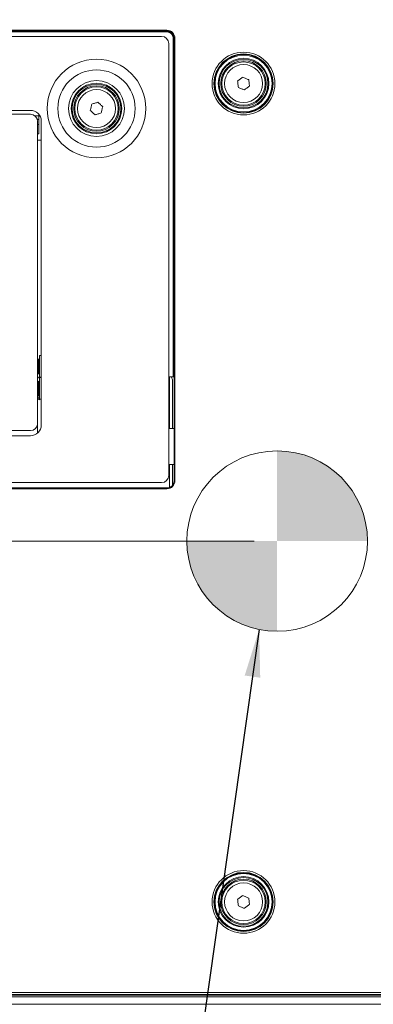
# Model space of a CAD drawing. Header units: millimetres. Extents: x 0 to 1118, y 0 to 864.
# Tile 221 of 248: x 782 to 806, y 656 to 724. Entities that reach past the tile are written whole.
import ezdxf

# ---------------------------------------------------------------- set-up
doc = ezdxf.new("R2010")
doc.units = ezdxf.units.MM
doc.styles.add('SLDTEXTSTYLE3', font='TXT', dxfattribs={"width": 0.605})
doc.dimstyles.new('SLDDIMSTYLE0', dxfattribs={"dimtxt": 0.18, "dimasz": 3.302, "dimexe": 0, "dimexo": 0.0625, "dimgap": 0, "dimtad": 0, "dimtih": 1, "dimtoh": 1, "dimdec": 0, "dimrnd": 1e-09, "dimzin": 0, "dimdsep": 46, "dimtxsty": 'Standard', "dimsah": 1, "dimcen": 0.09, "dimadec": 0, "dimazin": 0, "dimtfac": 3.302, "dimtdec": 0, "dimtofl": 0, "dimtmove": 0, "dimatfit": 3, "dimfxl": 1, "dimfrac": 2, "dimtolj": 1, "dimtzin": 0, "dimarcsym": 0})
doc.dimstyles.new('SLDDIMSTYLE1', dxfattribs={"dimtxt": 3.175, "dimasz": 3.302, "dimexe": 0, "dimexo": 0.0625, "dimgap": 0.79375, "dimtad": 0, "dimtih": 1, "dimtoh": 1, "dimdec": 1, "dimlfac": 4, "dimrnd": 1e-09, "dimzin": 12, "dimdsep": 46, "dimtxsty": 'SLDTEXTSTYLE3', "dimsah": 1, "dimcen": 0.09, "dimadec": 0, "dimazin": 3, "dimtfac": 1, "dimtofl": 0, "dimtmove": 0, "dimatfit": 3, "dimfxl": 1, "dimfrac": 2, "dimtolj": 1, "dimtzin": 12, "dimarcsym": 0})
doc.dimstyles.new('SLDDIMSTYLE2', dxfattribs={"dimtxt": 3.175, "dimasz": 3.302, "dimexe": 0, "dimexo": 0.0625, "dimgap": 0.79375, "dimtad": 0, "dimtih": 1, "dimtoh": 1, "dimdec": 1, "dimlfac": 4, "dimrnd": 1e-09, "dimzin": 4, "dimdsep": 46, "dimtxsty": 'SLDTEXTSTYLE3', "dimsah": 1, "dimcen": 0.09, "dimadec": 0, "dimazin": 1, "dimtfac": 1, "dimtofl": 0, "dimtmove": 0, "dimatfit": 3, "dimfxl": 1, "dimfrac": 2, "dimtolj": 1, "dimtzin": 12, "dimarcsym": 0})

# ---------------------------------------------------------------- blocks, each defined once
blk = doc.blocks.new('_D_4')
at = {"color": 7, "linetype": 'Continuous', "lineweight": 0}
for p, q in [((672.61, 692.89), (672.61, 799.896)), ((911.768, 728.933), (911.768, 799.896)), ((672.61, 798.296), (786.156, 798.296)), ((911.768, 798.296), (798.221, 798.296))]:
    blk.add_line(p, q, dxfattribs=at)
for centre, start, end in [((791.604, 797.932), 153.43495, 206.56505), ((792.773, 797.932), 333.43495, 26.56505)]:
    blk.add_arc(centre, 5.448, start, end, dxfattribs=at)
for points in [[(672.61, 798.296), (675.912, 797.788), (675.912, 798.804)], [(911.768, 798.296), (908.466, 798.804), (908.466, 797.788)]]:
    blk.add_solid(points, dxfattribs=at)
at = {"color": 7, "linetype": 'Continuous', "lineweight": 0, "insert": (786.732, 799.588), "char_height": 3.175, "attachment_point": 1, "style": 'SLDTEXTSTYLE3'}
blk.add_mtext('957.0', dxfattribs=at)
blk = doc.blocks.new('_D_5')
at = {"color": 7, "linetype": 'Continuous', "lineweight": 0}
for p, q in [((797.743, 687.94), (605.248, 687.94)), ((606.848, 687.94), (606.848, 673.176)), ((606.848, 653.54), (606.848, 668.303)), ((690.778, 653.54), (605.248, 653.54))]:
    blk.add_line(p, q, dxfattribs=at)
for points in [[(606.848, 687.94), (606.34, 684.638), (607.356, 684.638)], [(606.848, 653.54), (607.356, 656.842), (606.34, 656.842)]]:
    blk.add_solid(points, dxfattribs=at)
at = {"color": 7, "linetype": 'Continuous', "lineweight": 0, "insert": (601.391, 672.396), "char_height": 3.175, "attachment_point": 1, "style": 'SLDTEXTSTYLE3'}
blk.add_mtext('137.6', dxfattribs=at)
blk = doc.blocks.new('SW_DOWELSYMBOL_8')
at = {"linetype": 'Continuous', "lineweight": 0}
h = blk.add_hatch(color=0, dxfattribs=at)
edge = h.paths.add_edge_path(flags=0)
edge.add_arc((0, 0), 6.25, 0, 90)
edge.add_line((0, 6.25), (0, 0))
edge.add_line((0, 0), (6.25, 0))
h = blk.add_hatch(color=0, dxfattribs=at)
edge = h.paths.add_edge_path(flags=0)
edge.add_arc((0, 0), 6.25, 180, 270)
edge.add_line((0, -6.25), (0, 0))
edge.add_line((0, 0), (-6.25, 0))
at = {"color": 0, "linetype": 'Continuous', "lineweight": 0}
blk.add_circle((0, 0), 6.25, dxfattribs=at)

msp = doc.modelspace()

# ---------------------------------------------------------------- linework, layer by layer
at = {"color": 7, "linetype": 'Continuous', "lineweight": 15}
for p, q in [((701.818, 723.339), (791.717, 723.339)), ((791.717, 723.289), (791.717, 723.339)), ((791.717, 723.289), (701.818, 723.289)), ((701.827, 723.281), (791.708, 723.281)), ((791.708, 723.231), (701.827, 723.231)), ((702.193, 722.915), (791.343, 722.915)), ((791.708, 723.281), (791.717, 723.289)), ((791.708, 723.281), (791.708, 723.231)), ((792.208, 722.781), (792.158, 722.781)), ((792.158, 699.327), (792.158, 722.781)), ((792.217, 722.789), (792.208, 722.781)), ((792.208, 722.781), (792.208, 699.277)), ((792.217, 722.789), (792.267, 722.789)), ((792.217, 692.118), (792.217, 722.789)), ((792.267, 722.789), (792.267, 692.118)), ((791.843, 722.415), (791.843, 692.492)), ((782.268, 717.516), (711.268, 717.516)), ((782.268, 717.79), (749.193, 717.79)), ((782.841, 717.415), (782.569, 717.415)), ((782.841, 717.523), (782.841, 717.415)), ((782.841, 717.415), (782.841, 717.165)), ((782.841, 717.165), (782.841, 716.815)), ((782.768, 696.091), (782.768, 717.016)), ((782.841, 716.815), (782.841, 716.165)), ((783.018, 695.992), (783.018, 717.04)), ((782.768, 716.165), (782.841, 716.165)), ((783.018, 700.789), (782.893, 700.789)), ((782.893, 699.381), (782.893, 700.789)), ((782.84, 700.539), (782.768, 700.539)), ((782.893, 700.487), (782.84, 700.539)), ((782.84, 699.539), (782.84, 700.539)), ((782.768, 699.539), (782.84, 699.539)), ((782.84, 699.539), (782.893, 699.592)), ((782.893, 698.963), (782.84, 699.016)), ((782.84, 698.016), (782.84, 699.016)), ((782.893, 699.289), (782.893, 699.381)), ((782.893, 699.289), (783.018, 699.289)), ((783.018, 699.266), (782.893, 699.266)), ((782.893, 698.577), (782.893, 699.266)), ((792.158, 699.327), (791.843, 699.327)), ((792.093, 695.742), (792.093, 699.117)), ((792.213, 698.997), (792.208, 699.277)), ((792.213, 692.121), (792.213, 698.997)), ((782.84, 698.016), (782.893, 698.068)), ((782.893, 697.766), (782.893, 698.577)), ((782.768, 698.016), (782.84, 698.016)), ((782.893, 697.887), (782.893, 697.722)), ((782.893, 697.766), (783.018, 697.766)), ((711.268, 695.591), (782.268, 695.591)), ((792.213, 695.742), (791.843, 695.742)), ((711.268, 695.242), (782.268, 695.242)), ((791.843, 693.242), (792.213, 693.242)), ((792.093, 691.796), (792.093, 693.242)), ((791.343, 691.992), (702.193, 691.992)), ((792.213, 692.121), (792.217, 692.118)), ((792.217, 692.118), (792.267, 692.118)), ((701.818, 691.618), (791.717, 691.618)), ((791.717, 691.568), (701.818, 691.568)), ((791.713, 691.621), (701.822, 691.621)), ((791.717, 691.618), (791.713, 691.621)), ((791.717, 691.568), (791.717, 691.618)), ((900.388, 656.508), (694.647, 656.508)), ((694.655, 656.65), (900.38, 656.65)), ((900.38, 656.525), (694.655, 656.525)), ((695.43, 656.477), (899.605, 656.477)), ((695.43, 656.352), (899.605, 656.352)), ((695.43, 655.852), (899.605, 655.852))]:
    msp.add_line(p, q, dxfattribs=at)
at = {"color": 9, "linetype": 'Continuous', "lineweight": 15}
for p, q in [((782.745, 717.165), (782.841, 717.165)), ((782.768, 716.815), (782.841, 716.815)), ((791.893, 699.327), (791.893, 695.742)), ((782.768, 696.091), (782.768, 695.433)), ((791.893, 693.242), (791.893, 691.655))]:
    msp.add_line(p, q, dxfattribs=at)
at = {"color": 7, "linetype": 'Continuous', "lineweight": 15, "flags": 128}
for points in [[(796.606, 719.822), (796.65, 719.855), (796.695, 719.889), (796.74, 719.923), (796.785, 719.956), (796.829, 719.99), (796.874, 720.024), (796.919, 720.057), (796.963, 720.091)], [(796.963, 720.091), (797.015, 720.069), (797.066, 720.047), (797.118, 720.025), (797.169, 720.003), (797.221, 719.981), (797.272, 719.959), (797.324, 719.938), (797.375, 719.916)], [(797.375, 719.916), (797.382, 719.86), (797.389, 719.805), (797.395, 719.749), (797.402, 719.694), (797.409, 719.638), (797.416, 719.582), (797.422, 719.527), (797.429, 719.471)], [(796.66, 719.378), (796.653, 719.433), (796.646, 719.489), (796.64, 719.544), (796.633, 719.6), (796.626, 719.655), (796.619, 719.711), (796.613, 719.766), (796.606, 719.822)], [(797.072, 719.203), (797.02, 719.224), (796.969, 719.246), (796.917, 719.268), (796.866, 719.29), (796.814, 719.312), (796.763, 719.334), (796.711, 719.356), (796.66, 719.378)], [(797.429, 719.471), (797.385, 719.438), (797.34, 719.404), (797.295, 719.371), (797.25, 719.337), (797.206, 719.303), (797.161, 719.27), (797.116, 719.236), (797.072, 719.203)], [(786.414, 717.787), (786.427, 717.841), (786.44, 717.896), (786.453, 717.95), (786.466, 718.005), (786.479, 718.059), (786.492, 718.113), (786.505, 718.168), (786.518, 718.222)], [(786.518, 718.222), (786.571, 718.238), (786.625, 718.254), (786.678, 718.27), (786.732, 718.286), (786.786, 718.302), (786.839, 718.318), (786.893, 718.334), (786.946, 718.35)], [(786.946, 718.35), (786.987, 718.312), (787.028, 718.273), (787.068, 718.235), (787.109, 718.196), (787.15, 718.158), (787.19, 718.119), (787.231, 718.081), (787.271, 718.042)], [(787.271, 718.042), (787.258, 717.988), (787.245, 717.934), (787.232, 717.879), (787.219, 717.825), (787.206, 717.77), (787.193, 717.716), (787.18, 717.662), (787.168, 717.607)], [(786.739, 717.479), (786.698, 717.518), (786.657, 717.556), (786.617, 717.595), (786.576, 717.633), (786.536, 717.672), (786.495, 717.71), (786.454, 717.749), (786.414, 717.787)], [(787.168, 717.607), (787.114, 717.591), (787.06, 717.575), (787.007, 717.559), (786.953, 717.543), (786.899, 717.527), (786.846, 717.511), (786.792, 717.495), (786.739, 717.479)], [(796.606, 663.108), (796.65, 663.141), (796.695, 663.175), (796.74, 663.209), (796.785, 663.242), (796.829, 663.276), (796.874, 663.31), (796.919, 663.343), (796.963, 663.377)], [(796.963, 663.377), (797.015, 663.355), (797.066, 663.333), (797.118, 663.311), (797.169, 663.289), (797.221, 663.267), (797.272, 663.245), (797.324, 663.224), (797.375, 663.202)], [(796.66, 662.664), (796.653, 662.719), (796.646, 662.775), (796.64, 662.83), (796.633, 662.886), (796.626, 662.941), (796.619, 662.997), (796.613, 663.052), (796.606, 663.108)], [(797.072, 662.489), (797.02, 662.51), (796.969, 662.532), (796.917, 662.554), (796.866, 662.576), (796.814, 662.598), (796.763, 662.62), (796.711, 662.642), (796.66, 662.664)], [(797.429, 662.757), (797.385, 662.724), (797.34, 662.69), (797.295, 662.657), (797.25, 662.623), (797.206, 662.589), (797.161, 662.556), (797.116, 662.522), (797.072, 662.489)], [(797.375, 663.202), (797.382, 663.146), (797.389, 663.091), (797.395, 663.035), (797.402, 662.98), (797.409, 662.924), (797.416, 662.868), (797.422, 662.813), (797.429, 662.757)]]:
    msp.add_lwpolyline(points, dxfattribs=at)
at = {"color": 7, "linetype": 'Continuous', "lineweight": 15}
for centre, radius in [((786.843, 717.915), 3.416), ((797.018, 719.647), 2.173), ((797.018, 719.647), 2.048), ((797.018, 719.647), 2.021), ((797.018, 719.647), 1.971), ((797.018, 719.647), 1.75), ((797.018, 719.647), 1.688), ((786.843, 717.915), 2.677), ((797.018, 719.647), 1.575), ((797.018, 719.647), 1.5), ((797.018, 719.647), 1.318), ((786.843, 717.915), 1.938), ((786.843, 717.915), 1.75), ((786.843, 717.915), 1.688), ((786.843, 717.915), 1.575), ((786.843, 717.915), 1.5), ((786.843, 717.915), 1.318), ((797.018, 662.933), 2.173), ((797.018, 662.933), 2.048), ((797.018, 662.933), 2.021), ((797.018, 662.933), 1.971), ((797.018, 662.933), 1.75), ((797.018, 662.933), 1.688), ((797.018, 662.933), 1.575), ((797.018, 662.933), 1.5), ((797.018, 662.933), 1.318)]:
    msp.add_circle(centre, radius, dxfattribs=at)
at = {"color": 7, "linetype": 'Continuous', "lineweight": 0}
msp.add_circle((799.343, 687.94), 6.25, dxfattribs=at)
at = {"color": 7, "linetype": 'Continuous', "lineweight": 15}
for centre, radius, start, end in [((791.343, 722.415), 0.5, 0, 90), ((782.268, 717.04), 0.75, 0, 90), ((782.268, 717.016), 0.5, 0, 90), ((791.843, 699.117), 0.25, 0, 58.56344), ((792.158, 699.277), 0.05, 1, 90), ((782.893, 697.805), 0.0826, 90, 270), ((782.268, 696.091), 0.5, 270, 0), ((782.268, 695.992), 0.75, 270, 0), ((791.343, 692.492), 0.5, 270, 0)]:
    msp.add_arc(centre, radius, start, end, dxfattribs=at)
for centre, major_axis, ratio, start_param, end_param in [((791.717, 722.789), (-0.389, -0.389), 0.999695, 2.356347, 3.926839), ((791.708, 722.78), (0.354, 0.354), 0.999756, 5.497939, 7.068431), ((791.708, 722.78), (-0.318, -0.318), 0.999695, 2.356347, 3.926839), ((791.717, 722.789), (0.354, 0.354), 0.999635, 5.497939, 7.068431), ((791.713, 692.122), (-0.354, 0.354), 0.999695, 2.356347, 3.926839), ((791.717, 692.118), (-0.389, 0.389), 0.999695, 2.356347, 3.926839), ((791.717, 692.118), (0.354, -0.354), 0.999635, 5.497939, 7.068431)]:
    msp.add_ellipse(centre, major_axis=major_axis, ratio=ratio, start_param=start_param, end_param=end_param, dxfattribs=at)
for points, knots in [([(782.768, 715.715), (782.851, 715.715), (782.939, 715.714), (783.014, 715.714), (783.018, 715.714)], [0, 0, 0, 0, 0.955515, 1, 1, 1, 1]), ([(782.768, 715.715), (782.799, 715.715), (782.848, 715.714), (782.906, 715.714), (782.946, 715.713), (782.966, 715.713), (782.976, 715.713)], [0, 0, 0, 0, 0.38097, 0.585289, 0.793294, 1, 1, 1, 1]), ([(782.855, 699.225), (782.855, 699.232), (782.854, 699.246), (782.846, 699.265), (782.835, 699.281), (782.818, 699.296), (782.796, 699.307), (782.777, 699.311), (782.768, 699.309), (782.768, 699.309)], [0, 0, 0, 0, 0.1478101, 0.2924643, 0.4305589, 0.5598159, 0.7875789, 0.9780969, 1, 1, 1, 1]), ([(782.85, 699.225), (782.85, 699.232), (782.849, 699.246), (782.842, 699.265), (782.832, 699.281), (782.816, 699.296), (782.794, 699.307), (782.777, 699.311), (782.768, 699.309), (782.768, 699.309)], [0, 0, 0, 0, 0.150608, 0.296925, 0.435673, 0.564708, 0.790147, 0.97726, 1, 1, 1, 1]), ([(782.779, 698.016), (782.781, 697.992), (782.785, 697.937), (782.793, 697.878), (782.801, 697.843), (782.808, 697.844), (782.811, 697.845)], [0, 0, 0, 0, 0.225399, 0.52996, 0.859317, 1, 1, 1, 1])]:
    msp.add_open_spline(points, degree=3, knots=knots, dxfattribs=at)

# ---------------------------------------------------------------- block references
at = {"color": 7, "linetype": 'Continuous', "lineweight": 0}
msp.add_blockref('SW_DOWELSYMBOL_8', (799.343, 687.94), dxfattribs=at)

# ---------------------------------------------------------------- dimensions: what is measured, and where the dimension line sits
dim = msp.add_linear_dim(base=(911.768, 798.296), p1=(672.61, 691.29), p2=(911.768, 727.333), text='(<>)', dimstyle='SLDDIMSTYLE2', dxfattribs=at)
dim.commit()
dim.dimension.update_dxf_attribs({"geometry": '_D_4', "text_midpoint": (792.189, 798.296), "dimtype": 160})
dim = msp.add_linear_dim(base=(606.848, 653.54), p1=(799.343, 687.94), p2=(692.378, 653.54), angle=90, dimstyle='SLDDIMSTYLE1', dxfattribs=at)
dim.commit()
dim.dimension.update_dxf_attribs({"geometry": '_D_5', "text_midpoint": (606.848, 670.74), "dimtype": 160})

# ---------------------------------------------------------------- leaders
msp.add_leader([(798.097, 681.815), (788.013, 610.649), (781.663, 610.649)], dimstyle='SLDDIMSTYLE0', dxfattribs=at)

doc.saveas('drawing.dxf')
